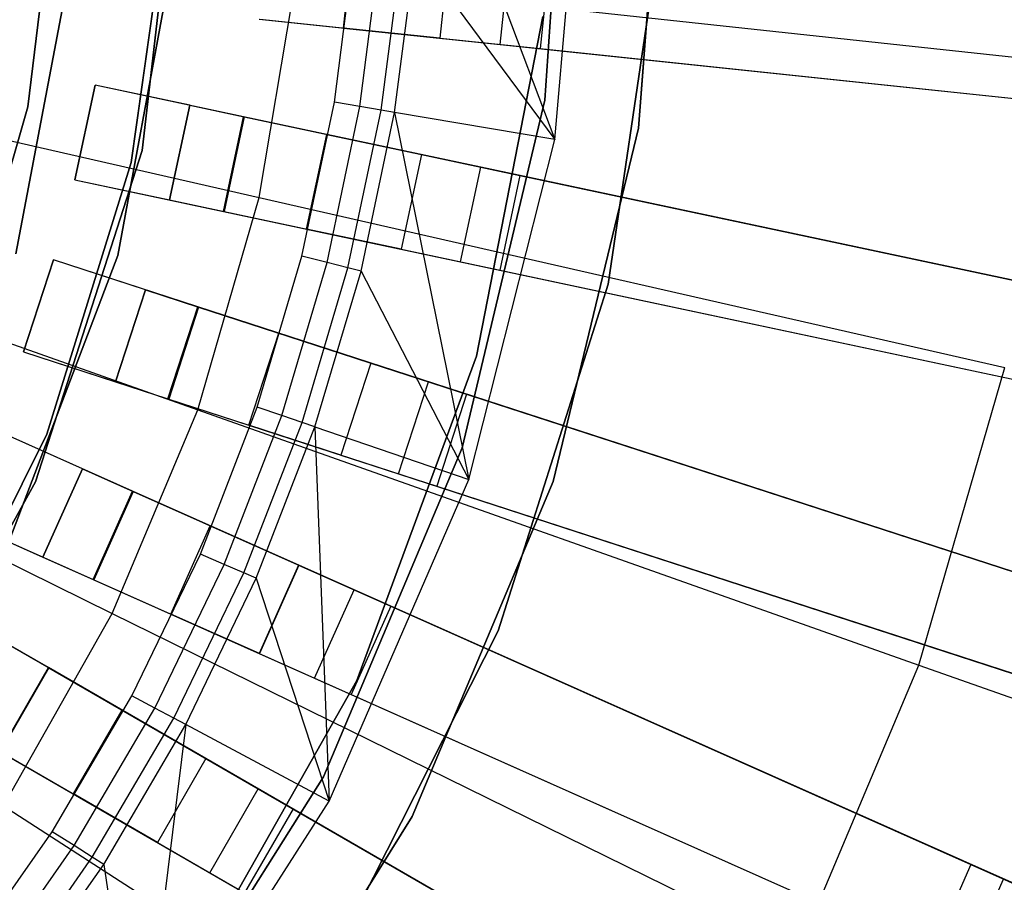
# Model space of a CAD drawing. Extents: x 1 to 71.1, y -35.1 to 35.1.
# Tile 53 of 85: x 38.5 to 40.1, y -1.7 to -0.4. Entities that reach past the tile are written whole.
import ezdxf

# ---------------------------------------------------------------- set-up
doc = ezdxf.new("R2010")
doc.units = 0
doc.header["$LTSCALE"] = 2.54
doc.layers.get('0').update_dxf_attribs({"color": 13, "linetype": 'CONTINUOUS'})

# ---------------------------------------------------------------- blocks, each defined once
blk = doc.blocks.new('LPUMPKIN_L_444_STL')
at = {"color": 0}
for p, q in [((39.3404, -0.5027, 19.6661), (39.378, 0.0493, 19.6661)), ((39.378, 0.0493, 20.2661), (39.3404, -0.5027, 20.2661)), ((39.378, 0.0493, 20.2661), (39.3404, -0.5027, 20.2661)), ((39.3404, -0.5027, 19.6661), (39.378, 0.0493, 19.6661)), ((39.5283, 0.016, 20.4661), (39.4855, -0.5457, 20.4661)), ((39.4855, -0.5457, 20.2661), (39.5283, 0.016, 20.2661)), ((39.5283, 0.016, 20.4661), (39.4855, -0.5457, 20.4661)), ((39.4855, -0.5457, 20.2661), (39.5283, 0.016, 20.2661)), ((39.1515, -0.0207, 50.6111), (39.3559, -0.5635, 49.8786)), ((39.1515, -0.0207, 50.6111), (39.3559, -0.5635, 49.8786)), ((39.3559, -0.5635, 49.8786), (39.4032, -0.0224, 49.8786)), ((39.3559, -0.5635, 49.8786), (39.4032, -0.0224, 49.8786)), ((38.7163, -0.5807, 20.2661), (38.778, -0.0451, 20.2661)), ((38.778, -0.0451, 11.7661), (38.7163, -0.5807, 11.7661)), ((38.7163, -0.5807, 20.2661), (38.778, -0.0451, 20.2661)), ((38.778, -0.0451, 11.7661), (38.7163, -0.5807, 11.7661)), ((38.5893, -0.1037, 14.0525), (38.5396, -0.5131, 14.0525)), ((38.5396, -0.5131, 13.0525), (38.5893, -0.1037, 13.0525)), ((38.5893, -0.1037, 14.0525), (38.5396, -0.5131, 14.0525)), ((38.5396, -0.5131, 13.0525), (38.5893, -0.1037, 13.0525)), ((38.6996, -0.5992, 49.9786), (38.7611, -0.1629, 49.9786)), ((38.7611, -0.1629, 50.1786), (38.6996, -0.5992, 50.1786)), ((38.6996, -0.5992, 49.9786), (38.7611, -0.1629, 49.9786)), ((38.7611, -0.1629, 50.1786), (38.6996, -0.5992, 50.1786)), ((38.6187, -0.2235, 20.2661), (38.5207, -0.7404, 20.2661)), ((38.5207, -0.7404, 11.7661), (38.6187, -0.2235, 11.7661)), ((38.5207, -0.7404, 11.7661), (38.6187, -0.2235, 11.7661)), ((38.6187, -0.2235, 20.2661), (38.5207, -0.7404, 20.2661)), ((39.0286, -0.3908, 20.4026), (39.0443, -0.2416, 20.4026)), ((39.0286, -0.3908, 20.4026), (39.0443, -0.2416, 20.4026)), ((39.0287, -0.3908, 20.0616), (39.0443, -0.2416, 20.0616)), ((39.0287, -0.3908, 20.0616), (39.0443, -0.2416, 20.0616)), ((39.5207, -0.2303, 19.6661), (39.4386, -0.7875, 19.6661)), ((39.4386, -0.7875, 20.2661), (39.5207, -0.2303, 20.2661)), ((39.5207, -0.2303, 19.6661), (39.4386, -0.7875, 19.6661)), ((39.4386, -0.7875, 20.2661), (39.5207, -0.2303, 20.2661)), ((38.6786, -0.743, 19.6661), (38.7687, -0.2579, 19.6661)), ((38.7687, -0.2579, 19.7661), (38.6786, -0.743, 19.7661)), ((38.7687, -0.2579, 19.7661), (38.6786, -0.743, 19.7661)), ((38.6786, -0.743, 19.6661), (38.7687, -0.2579, 19.6661)), ((39.1935, -0.2573, 20.0616), (39.1778, -0.4064, 20.0616)), ((39.1935, -0.2573, 20.0616), (39.1778, -0.4064, 20.0616)), ((39.1935, -0.2573, 20.3405), (39.1778, -0.4064, 20.3405)), ((39.1935, -0.2573, 20.3405), (39.1778, -0.4064, 20.3405)), ((39.0144, -0.5057, 50.6786), (39.0454, -0.2637, 50.6786)), ((39.0144, -0.5057, 50.6786), (39.0454, -0.2637, 50.6786)), ((39.054, -0.5124, 50.6702), (39.0855, -0.2672, 50.6702)), ((39.054, -0.5124, 50.6702), (39.0855, -0.2672, 50.6702)), ((39.087, -0.5179, 50.6463), (39.1187, -0.2701, 50.6463)), ((39.087, -0.5179, 50.6463), (39.1187, -0.2701, 50.6463)), ((39.1077, -0.5214, 50.6111), (39.1397, -0.272, 50.6111)), ((39.1077, -0.5214, 50.6111), (39.1397, -0.272, 50.6111)), ((39.1397, -0.272, 50.6111), (39.3559, -0.5635, 49.8786)), ((39.1397, -0.272, 50.6111), (39.3559, -0.5635, 49.8786)), ((39.2712, -0.4163, 20.6466), (39.2869, -0.2671, 20.6466)), ((39.2712, -0.4163, 20.6466), (39.2869, -0.2671, 20.6466)), ((39.3487, -0.2736, 20.4966), (39.333, -0.4227, 20.4966)), ((39.3487, -0.2736, 20.4966), (39.333, -0.4227, 20.4966)), ((38.8979, -0.6534, 208.8987), (38.9544, -0.3158, 208.8987)), ((38.8979, -0.6534, 208.8987), (38.9544, -0.3158, 208.8987)), ((38.9544, -0.3158, 208.8987), (40.1327, -0.443, 209.1785)), ((38.9544, -0.3158, 208.8987), (40.1327, -0.443, 209.1785)), ((38.8976, -0.377, 49.6954), (42.6915, -0.7757, 49.4531)), ((38.8976, -0.377, 49.6954), (42.6915, -0.7757, 49.4531)), ((38.8987, -0.3771, 49.8454), (42.6989, -0.7765, 49.6031)), ((38.8987, -0.3771, 49.8454), (42.6989, -0.7765, 49.6031)), ((39.3374, -0.373, 19.7661), (39.2347, -0.8989, 19.7661)), ((39.2347, -0.8989, 19.6661), (39.3374, -0.373, 19.6661)), ((39.2347, -0.8989, 19.6661), (39.3374, -0.373, 19.6661)), ((39.3374, -0.373, 19.7661), (39.2347, -0.8989, 19.7661)), ((37.7244, -0.3862, 208.7134), (38.8979, -0.6534, 208.8987)), ((37.7244, -0.3862, 208.7134), (38.8979, -0.6534, 208.8987)), ((39.0286, -0.3908, 20.4026), (39.0287, -0.3908, 20.0616)), ((39.0286, -0.3908, 20.4026), (39.2712, -0.4163, 20.6466)), ((39.0286, -0.3908, 20.4026), (39.2712, -0.4163, 20.6466)), ((39.0286, -0.3908, 20.4026), (39.0287, -0.3908, 20.0616)), ((39.1778, -0.4064, 20.0616), (39.0287, -0.3908, 20.0616)), ((39.1778, -0.4064, 20.0616), (39.0287, -0.3908, 20.0616)), ((39.1778, -0.4064, 20.3405), (39.1778, -0.4064, 20.0616)), ((39.1778, -0.4064, 20.3405), (39.333, -0.4227, 20.4966)), ((39.1778, -0.4064, 20.3405), (39.1778, -0.4064, 20.0616)), ((39.1778, -0.4064, 20.3405), (39.333, -0.4227, 20.4966)), ((39.2712, -0.4163, 20.6466), (40.3669, -0.5314, 20.6466)), ((39.2712, -0.4163, 20.6466), (40.3669, -0.5314, 20.6466)), ((39.333, -0.4227, 20.4966), (40.3117, -0.5256, 20.4966)), ((39.333, -0.4227, 20.4966), (40.3117, -0.5256, 20.4966)), ((38.6436, -0.4792, 50.2786), (38.6124, -0.6259, 50.2786)), ((38.6124, -0.6259, 49.6954), (38.6436, -0.4792, 49.6954)), ((38.6124, -0.6259, 49.6954), (38.6436, -0.4792, 49.6954)), ((38.6436, -0.4792, 50.2786), (38.6124, -0.6259, 50.2786)), ((38.7903, -0.5104, 50.2786), (38.6436, -0.4792, 50.2786)), ((38.8736, -0.5281, 49.6954), (38.6436, -0.4792, 49.6954)), ((38.6436, -0.4792, 49.6954), (38.6436, -0.4792, 50.2786)), ((38.7903, -0.5104, 50.2786), (38.6436, -0.4792, 50.2786)), ((38.8736, -0.5281, 49.6954), (38.6436, -0.4792, 49.6954)), ((38.6436, -0.4792, 49.6954), (38.6436, -0.4792, 50.2786)), ((39.2125, -1.041, 19.6661), (39.3404, -0.5027, 19.6661)), ((39.3404, -0.5027, 20.2661), (39.2125, -1.041, 20.2661)), ((39.3404, -0.5027, 20.2661), (39.2125, -1.041, 20.2661)), ((39.2125, -1.041, 19.6661), (39.3404, -0.5027, 19.6661)), ((39.3404, -0.5027, 20.2661), (39.3404, -0.5027, 19.6661)), ((39.3404, -0.5027, 20.2661), (39.3404, -0.5027, 19.6661)), ((38.5396, -0.5131, 14.0525), (38.4249, -0.9092, 14.0525)), ((38.4249, -0.9092, 13.0525), (38.5396, -0.5131, 13.0525)), ((38.5396, -0.5131, 14.0525), (38.4249, -0.9092, 14.0525)), ((38.4249, -0.9092, 13.0525), (38.5396, -0.5131, 13.0525)), ((38.5396, -0.5131, 14.0525), (38.5396, -0.5131, 13.0525)), ((38.5396, -0.5131, 14.0525), (38.5396, -0.5131, 13.0525)), ((38.7591, -0.6571, 50.2786), (38.7903, -0.5104, 50.2786)), ((38.7903, -0.5104, 49.8454), (38.7591, -0.6571, 49.8454)), ((38.7903, -0.5104, 49.8454), (38.7591, -0.6571, 49.8454)), ((38.7591, -0.6571, 50.2786), (38.7903, -0.5104, 50.2786)), ((38.7903, -0.5104, 50.2786), (38.7903, -0.5104, 49.8454)), ((38.7903, -0.5104, 49.8454), (38.8747, -0.5283, 49.8454)), ((38.7903, -0.5104, 49.8454), (38.8747, -0.5283, 49.8454)), ((38.7903, -0.5104, 50.2786), (38.7903, -0.5104, 49.8454)), ((38.9641, -0.7443, 50.6786), (39.0144, -0.5057, 50.6786)), ((38.9641, -0.7443, 50.6786), (39.0144, -0.5057, 50.6786)), ((39.003, -0.7542, 50.6702), (39.054, -0.5124, 50.6702)), ((39.003, -0.7542, 50.6702), (39.054, -0.5124, 50.6702)), ((39.054, -0.5124, 50.6702), (39.0144, -0.5057, 50.6786)), ((39.054, -0.5124, 50.6702), (39.0144, -0.5057, 50.6786)), ((39.0354, -0.7624, 50.6463), (39.087, -0.5179, 50.6463)), ((39.0354, -0.7624, 50.6463), (39.087, -0.5179, 50.6463)), ((39.087, -0.5179, 50.6463), (39.054, -0.5124, 50.6702)), ((39.087, -0.5179, 50.6463), (39.054, -0.5124, 50.6702)), ((39.1077, -0.5214, 50.6111), (39.087, -0.5179, 50.6463)), ((39.1077, -0.5214, 50.6111), (39.087, -0.5179, 50.6463)), ((38.8424, -0.6748, 49.6954), (38.8736, -0.5281, 49.6954)), ((38.8424, -0.6748, 49.6954), (38.8736, -0.5281, 49.6954)), ((38.8747, -0.5283, 49.8454), (38.8435, -0.6751, 49.8454)), ((38.8747, -0.5283, 49.8454), (38.8435, -0.6751, 49.8454)), ((42.6059, -1.3214, 49.453), (38.8736, -0.5281, 49.6954)), ((42.6059, -1.3214, 49.453), (38.8736, -0.5281, 49.6954)), ((38.8747, -0.5283, 49.8454), (42.6132, -1.323, 49.603)), ((38.8747, -0.5283, 49.8454), (42.6132, -1.323, 49.603)), ((39.0557, -0.7675, 50.6111), (39.1077, -0.5214, 50.6111)), ((39.0557, -0.7675, 50.6111), (39.1077, -0.5214, 50.6111)), ((39.3559, -0.5635, 49.8786), (39.1077, -0.5214, 50.6111)), ((39.1077, -0.5214, 50.6111), (39.2225, -1.09, 49.8786)), ((39.1077, -0.5214, 50.6111), (39.2225, -1.09, 49.8786)), ((39.3559, -0.5635, 49.8786), (39.1077, -0.5214, 50.6111)), ((39.4855, -0.5457, 20.4661), (39.3532, -1.0932, 20.4661)), ((39.3532, -1.0932, 20.2661), (39.4855, -0.5457, 20.2661)), ((39.4855, -0.5457, 20.4661), (39.3532, -1.0932, 20.4661)), ((39.3532, -1.0932, 20.2661), (39.4855, -0.5457, 20.2661)), ((39.4855, -0.5457, 20.4661), (39.4855, -0.5457, 20.2661)), ((39.4855, -0.5457, 20.4661), (39.4855, -0.5457, 20.2661)), ((38.9713, -0.7022, 20.4026), (39.0025, -0.5555, 20.4026)), ((38.9713, -0.7022, 20.4026), (39.0025, -0.5555, 20.4026)), ((38.9714, -0.7022, 20.0616), (39.0026, -0.5555, 20.0616)), ((38.9714, -0.7022, 20.0616), (39.0026, -0.5555, 20.0616)), ((39.0026, -0.5555, 20.0616), (39.0025, -0.5555, 20.4026)), ((39.2411, -0.6062, 20.6466), (39.0025, -0.5555, 20.4026)), ((39.0026, -0.5555, 20.0616), (39.0025, -0.5555, 20.4026)), ((39.2411, -0.6062, 20.6466), (39.0025, -0.5555, 20.4026)), ((39.0026, -0.5555, 20.0616), (39.1493, -0.5867, 20.0616)), ((39.0026, -0.5555, 20.0616), (39.1493, -0.5867, 20.0616)), ((39.2225, -1.09, 49.8786), (39.3559, -0.5635, 49.8786)), ((39.2225, -1.09, 49.8786), (39.3559, -0.5635, 49.8786)), ((37.6681, -0.5805, 208.7134), (38.8027, -0.9821, 208.8987)), ((37.6681, -0.5805, 208.7134), (38.8027, -0.9821, 208.8987)), ((38.5514, -1.0939, 20.2661), (38.7163, -0.5807, 20.2661)), ((38.7163, -0.5807, 11.7661), (38.5514, -1.0939, 11.7661)), ((38.5514, -1.0939, 20.2661), (38.7163, -0.5807, 20.2661)), ((38.7163, -0.5807, 11.7661), (38.5514, -1.0939, 11.7661)), ((38.7163, -0.5807, 20.2661), (38.7163, -0.5807, 11.7661)), ((38.7163, -0.5807, 20.2661), (38.7163, -0.5807, 11.7661)), ((39.1492, -0.5867, 20.3405), (39.118, -0.7334, 20.3405)), ((39.1492, -0.5867, 20.3405), (39.118, -0.7334, 20.3405)), ((39.1493, -0.5867, 20.0616), (39.1181, -0.7334, 20.0616)), ((39.1493, -0.5867, 20.0616), (39.1181, -0.7334, 20.0616)), ((39.1492, -0.5867, 20.3405), (39.1493, -0.5867, 20.0616)), ((39.1492, -0.5867, 20.3405), (39.3019, -0.6191, 20.4966)), ((39.1492, -0.5867, 20.3405), (39.3019, -0.6191, 20.4966)), ((39.1492, -0.5867, 20.3405), (39.1493, -0.5867, 20.0616)), ((38.5688, -1.0199, 49.9786), (38.6996, -0.5992, 49.9786)), ((38.6996, -0.5992, 50.1786), (38.5688, -1.0199, 50.1786)), ((38.5688, -1.0199, 49.9786), (38.6996, -0.5992, 49.9786)), ((38.6996, -0.5992, 50.1786), (38.5688, -1.0199, 50.1786)), ((38.6996, -0.5992, 49.9786), (38.6996, -0.5992, 50.1786)), ((38.6996, -0.5992, 49.9786), (38.6996, -0.5992, 50.1786)), ((39.2099, -0.7529, 20.6466), (39.2411, -0.6062, 20.6466)), ((39.2099, -0.7529, 20.6466), (39.2411, -0.6062, 20.6466)), ((40.3188, -0.8353, 20.6466), (39.2411, -0.6062, 20.6466)), ((40.3188, -0.8353, 20.6466), (39.2411, -0.6062, 20.6466)), ((39.3019, -0.6191, 20.4966), (39.2707, -0.7659, 20.4966)), ((39.3019, -0.6191, 20.4966), (39.2707, -0.7659, 20.4966)), ((39.3019, -0.6191, 20.4966), (40.2645, -0.8238, 20.4966)), ((39.3019, -0.6191, 20.4966), (40.2645, -0.8238, 20.4966)), ((38.6124, -0.6259, 50.2786), (38.7591, -0.6571, 50.2786)), ((38.6124, -0.6259, 50.2786), (38.7591, -0.6571, 50.2786)), ((38.6124, -0.6259, 50.2786), (38.6124, -0.6259, 49.6954)), ((38.6124, -0.6259, 49.6954), (38.8424, -0.6748, 49.6954)), ((38.6124, -0.6259, 49.6954), (38.8424, -0.6748, 49.6954)), ((38.6124, -0.6259, 50.2786), (38.6124, -0.6259, 49.6954)), ((38.8027, -0.9821, 208.8987), (38.8979, -0.6534, 208.8987)), ((38.8027, -0.9821, 208.8987), (38.8979, -0.6534, 208.8987)), ((38.8979, -0.6534, 208.8987), (40.0535, -0.9165, 209.1785)), ((38.8979, -0.6534, 208.8987), (40.0535, -0.9165, 209.1785)), ((38.7591, -0.6571, 49.8454), (38.8435, -0.6751, 49.8454)), ((38.7591, -0.6571, 50.2786), (38.7591, -0.6571, 49.8454)), ((38.7591, -0.6571, 49.8454), (38.8435, -0.6751, 49.8454)), ((38.7591, -0.6571, 50.2786), (38.7591, -0.6571, 49.8454)), ((38.8424, -0.6748, 49.6954), (42.5747, -1.4682, 49.453)), ((38.8424, -0.6748, 49.6954), (42.5747, -1.4682, 49.453)), ((38.8435, -0.6751, 49.8454), (42.582, -1.4697, 49.603)), ((38.8435, -0.6751, 49.8454), (42.582, -1.4697, 49.603)), ((38.9713, -0.7022, 20.4026), (38.9714, -0.7022, 20.0616)), ((38.9713, -0.7022, 20.4026), (39.2099, -0.7529, 20.6466)), ((38.9713, -0.7022, 20.4026), (39.2099, -0.7529, 20.6466)), ((38.9713, -0.7022, 20.4026), (38.9714, -0.7022, 20.0616)), ((39.1181, -0.7334, 20.0616), (38.9714, -0.7022, 20.0616)), ((39.1181, -0.7334, 20.0616), (38.9714, -0.7022, 20.0616)), ((38.5034, -1.2043, 19.6661), (38.6786, -0.743, 19.6661)), ((38.6786, -0.743, 19.7661), (38.5034, -1.2043, 19.7661)), ((38.6786, -0.743, 19.7661), (38.5034, -1.2043, 19.7661)), ((38.5034, -1.2043, 19.6661), (38.6786, -0.743, 19.6661)), ((38.6786, -0.743, 19.6661), (38.6786, -0.743, 19.7661)), ((38.6786, -0.743, 19.6661), (38.6786, -0.743, 19.7661)), ((38.8947, -0.9781, 50.6786), (38.9641, -0.7443, 50.6786)), ((38.8947, -0.9781, 50.6786), (38.9641, -0.7443, 50.6786)), ((39.003, -0.7542, 50.6702), (38.9641, -0.7443, 50.6786)), ((39.003, -0.7542, 50.6702), (38.9641, -0.7443, 50.6786)), ((39.118, -0.7334, 20.3405), (39.1181, -0.7334, 20.0616)), ((39.118, -0.7334, 20.3405), (39.2707, -0.7659, 20.4966)), ((39.118, -0.7334, 20.3405), (39.1181, -0.7334, 20.0616)), ((39.118, -0.7334, 20.3405), (39.2707, -0.7659, 20.4966)), ((38.5791, -0.75, 50.2786), (38.5328, -0.8926, 50.2786)), ((38.5328, -0.8926, 49.6954), (38.5791, -0.75, 49.6954)), ((38.5328, -0.8926, 49.6954), (38.5791, -0.75, 49.6954)), ((38.5791, -0.75, 50.2786), (38.5328, -0.8926, 50.2786)), ((38.7218, -0.7963, 50.2786), (38.5791, -0.75, 50.2786)), ((38.8028, -0.8226, 49.6954), (38.5791, -0.75, 49.6954)), ((38.5791, -0.75, 49.6954), (38.5791, -0.75, 50.2786)), ((38.7218, -0.7963, 50.2786), (38.5791, -0.75, 50.2786)), ((38.8028, -0.8226, 49.6954), (38.5791, -0.75, 49.6954)), ((38.5791, -0.75, 49.6954), (38.5791, -0.75, 50.2786)), ((38.9327, -0.9911, 50.6702), (39.003, -0.7542, 50.6702)), ((38.9327, -0.9911, 50.6702), (39.003, -0.7542, 50.6702)), ((38.9643, -1.0019, 50.6463), (39.0354, -0.7624, 50.6463)), ((38.9643, -1.0019, 50.6463), (39.0354, -0.7624, 50.6463)), ((39.0354, -0.7624, 50.6463), (39.003, -0.7542, 50.6702)), ((39.0354, -0.7624, 50.6463), (39.003, -0.7542, 50.6702)), ((39.0557, -0.7675, 50.6111), (39.0354, -0.7624, 50.6463)), ((39.0557, -0.7675, 50.6111), (39.0354, -0.7624, 50.6463)), ((39.2099, -0.7529, 20.6466), (40.2876, -0.982, 20.6466)), ((39.2099, -0.7529, 20.6466), (40.2876, -0.982, 20.6466)), ((37.5896, -0.7669, 208.7134), (38.6699, -1.2975, 208.8987)), ((37.5896, -0.7669, 208.7134), (38.6699, -1.2975, 208.8987)), ((38.9842, -1.0087, 50.6111), (39.0557, -0.7675, 50.6111)), ((38.9842, -1.0087, 50.6111), (39.0557, -0.7675, 50.6111)), ((39.0557, -0.7675, 50.6111), (39.2225, -1.09, 49.8786)), ((39.0557, -0.7675, 50.6111), (39.2225, -1.09, 49.8786)), ((39.2707, -0.7659, 20.4966), (40.2333, -0.9705, 20.4966)), ((39.2707, -0.7659, 20.4966), (40.2333, -0.9705, 20.4966)), ((39.4386, -0.7875, 19.6661), (39.2681, -1.3244, 19.6661)), ((39.2681, -1.3244, 20.2661), (39.4386, -0.7875, 20.2661)), ((39.4386, -0.7875, 19.6661), (39.2681, -1.3244, 19.6661)), ((39.2681, -1.3244, 20.2661), (39.4386, -0.7875, 20.2661)), ((39.4386, -0.7875, 19.6661), (39.4386, -0.7875, 20.2661)), ((39.4386, -0.7875, 19.6661), (39.4386, -0.7875, 20.2661)), ((38.6754, -0.939, 50.2786), (38.7218, -0.7963, 50.2786)), ((38.7218, -0.7963, 49.8454), (38.6754, -0.939, 49.8454)), ((38.7218, -0.7963, 49.8454), (38.6754, -0.939, 49.8454)), ((38.6754, -0.939, 50.2786), (38.7218, -0.7963, 50.2786)), ((38.7218, -0.7963, 50.2786), (38.7218, -0.7963, 49.8454)), ((38.7218, -0.7963, 49.8454), (38.8039, -0.823, 49.8454)), ((38.7218, -0.7963, 49.8454), (38.8039, -0.823, 49.8454)), ((38.7218, -0.7963, 50.2786), (38.7218, -0.7963, 49.8454)), ((38.7565, -0.9653, 49.6954), (38.8028, -0.8226, 49.6954)), ((38.7565, -0.9653, 49.6954), (38.8028, -0.8226, 49.6954)), ((38.8039, -0.823, 49.8454), (38.7576, -0.9656, 49.8454)), ((38.8039, -0.823, 49.8454), (38.7576, -0.9656, 49.8454)), ((42.4325, -2.002, 49.4529), (38.8028, -0.8226, 49.6954)), ((42.4325, -2.002, 49.4529), (38.8028, -0.8226, 49.6954)), ((38.8039, -0.823, 49.8454), (42.4396, -2.0043, 49.603)), ((38.8039, -0.823, 49.8454), (42.4396, -2.0043, 49.603)), ((38.8818, -1.006, 20.4026), (38.9281, -0.8633, 20.4026)), ((38.8818, -1.006, 20.4026), (38.9281, -0.8633, 20.4026)), ((38.8819, -1.006, 20.0616), (38.9282, -0.8634, 20.0616)), ((38.8819, -1.006, 20.0616), (38.9282, -0.8634, 20.0616)), ((38.9282, -0.8634, 20.0616), (38.9281, -0.8633, 20.4026)), ((39.1601, -0.9387, 20.6466), (38.9281, -0.8633, 20.4026)), ((38.9282, -0.8634, 20.0616), (38.9281, -0.8633, 20.4026)), ((39.1601, -0.9387, 20.6466), (38.9281, -0.8633, 20.4026)), ((38.9282, -0.8634, 20.0616), (39.0709, -0.9097, 20.0616)), ((38.9282, -0.8634, 20.0616), (39.0709, -0.9097, 20.0616)), ((38.5328, -0.8926, 50.2786), (38.6754, -0.939, 50.2786)), ((38.5328, -0.8926, 50.2786), (38.6754, -0.939, 50.2786)), ((38.5328, -0.8926, 50.2786), (38.5328, -0.8926, 49.6954)), ((38.5328, -0.8926, 49.6954), (38.7565, -0.9653, 49.6954)), ((38.5328, -0.8926, 49.6954), (38.7565, -0.9653, 49.6954)), ((38.5328, -0.8926, 50.2786), (38.5328, -0.8926, 49.6954)), ((39.049, -1.4016, 19.6661), (39.2347, -0.8989, 19.6661)), ((39.2347, -0.8989, 19.7661), (39.049, -1.4016, 19.7661)), ((39.049, -1.4016, 19.6661), (39.2347, -0.8989, 19.6661)), ((39.2347, -0.8989, 19.7661), (39.049, -1.4016, 19.7661)), ((39.2347, -0.8989, 19.6661), (39.2347, -0.8989, 19.7661)), ((39.2347, -0.8989, 19.6661), (39.2347, -0.8989, 19.7661)), ((39.0709, -0.9097, 20.0616), (39.0245, -1.0524, 20.0616)), ((39.0709, -0.9097, 20.0616), (39.0245, -1.0524, 20.0616)), ((39.0708, -0.9097, 20.3405), (39.0245, -1.0524, 20.3405)), ((39.0708, -0.9097, 20.3405), (39.0245, -1.0524, 20.3405)), ((39.0708, -0.9097, 20.3405), (39.0709, -0.9097, 20.0616)), ((39.0708, -0.9097, 20.3405), (39.2192, -0.9579, 20.4966)), ((39.0708, -0.9097, 20.3405), (39.2192, -0.9579, 20.4966)), ((39.0708, -0.9097, 20.3405), (39.0709, -0.9097, 20.0616)), ((39.9199, -1.3776, 209.1785), (40.0535, -0.9165, 209.1785)), ((39.9199, -1.3776, 209.1785), (40.0535, -0.9165, 209.1785)), ((38.6754, -0.939, 49.8454), (38.7576, -0.9656, 49.8454)), ((38.6754, -0.939, 50.2786), (38.6754, -0.939, 49.8454)), ((38.6754, -0.939, 49.8454), (38.7576, -0.9656, 49.8454)), ((38.6754, -0.939, 50.2786), (38.6754, -0.939, 49.8454)), ((39.1138, -1.0814, 20.6466), (39.1601, -0.9387, 20.6466)), ((39.1138, -1.0814, 20.6466), (39.1601, -0.9387, 20.6466)), ((40.208, -1.2792, 20.6466), (39.1601, -0.9387, 20.6466)), ((40.208, -1.2792, 20.6466), (39.1601, -0.9387, 20.6466)), ((39.2192, -0.9579, 20.4966), (39.1729, -1.1006, 20.4966)), ((39.2192, -0.9579, 20.4966), (39.1729, -1.1006, 20.4966)), ((39.2192, -0.9579, 20.4966), (40.1552, -1.262, 20.4966)), ((39.2192, -0.9579, 20.4966), (40.1552, -1.262, 20.4966)), ((38.7565, -0.9653, 49.6954), (42.3862, -2.1447, 49.4529)), ((38.7565, -0.9653, 49.6954), (42.3862, -2.1447, 49.4529)), ((38.7576, -0.9656, 49.8454), (42.3932, -2.1469, 49.603)), ((38.7576, -0.9656, 49.8454), (42.3932, -2.1469, 49.603)), ((38.6699, -1.2975, 208.8987), (38.8027, -0.9821, 208.8987)), ((38.6699, -1.2975, 208.8987), (38.8027, -0.9821, 208.8987)), ((38.8027, -0.9821, 208.8987), (39.9199, -1.3776, 209.1785)), ((38.8027, -0.9821, 208.8987), (39.9199, -1.3776, 209.1785)), ((38.8067, -1.2056, 50.6786), (38.8947, -0.9781, 50.6786)), ((38.8067, -1.2056, 50.6786), (38.8947, -0.9781, 50.6786)), ((38.8435, -1.2216, 50.6702), (38.9327, -0.9911, 50.6702)), ((38.8435, -1.2216, 50.6702), (38.9327, -0.9911, 50.6702)), ((38.9327, -0.9911, 50.6702), (38.8947, -0.9781, 50.6786)), ((38.9327, -0.9911, 50.6702), (38.8947, -0.9781, 50.6786)), ((38.9643, -1.0019, 50.6463), (38.9327, -0.9911, 50.6702)), ((38.9643, -1.0019, 50.6463), (38.9327, -0.9911, 50.6702)), ((38.8741, -1.2349, 50.6463), (38.9643, -1.0019, 50.6463)), ((38.8741, -1.2349, 50.6463), (38.9643, -1.0019, 50.6463)), ((38.8818, -1.006, 20.4026), (38.8819, -1.006, 20.0616)), ((38.8818, -1.006, 20.4026), (39.1138, -1.0814, 20.6466)), ((38.8818, -1.006, 20.4026), (39.1138, -1.0814, 20.6466)), ((38.8818, -1.006, 20.4026), (38.8819, -1.006, 20.0616)), ((39.0245, -1.0524, 20.0616), (38.8819, -1.006, 20.0616)), ((39.0245, -1.0524, 20.0616), (38.8819, -1.006, 20.0616)), ((38.9842, -1.0087, 50.6111), (38.9643, -1.0019, 50.6463)), ((38.9842, -1.0087, 50.6111), (38.9643, -1.0019, 50.6463)), ((38.3723, -1.4142, 49.9786), (38.5688, -1.0199, 49.9786)), ((38.5688, -1.0199, 50.1786), (38.3723, -1.4142, 50.1786)), ((38.3723, -1.4142, 49.9786), (38.5688, -1.0199, 49.9786)), ((38.5688, -1.0199, 50.1786), (38.3723, -1.4142, 50.1786)), ((38.6238, -1.0735, 50.2786), (38.4868, -1.0125, 50.2786)), ((38.7017, -1.1081, 49.6954), (38.4868, -1.0125, 49.6954)), ((38.6238, -1.0735, 50.2786), (38.4868, -1.0125, 50.2786)), ((38.7017, -1.1081, 49.6954), (38.4868, -1.0125, 49.6954)), ((38.5688, -1.0199, 49.9786), (38.5688, -1.0199, 50.1786)), ((38.5688, -1.0199, 49.9786), (38.5688, -1.0199, 50.1786)), ((38.8934, -1.2432, 50.6111), (38.9842, -1.0087, 50.6111)), ((38.8934, -1.2432, 50.6111), (38.9842, -1.0087, 50.6111)), ((38.9842, -1.0087, 50.6111), (39.2225, -1.09, 49.8786)), ((38.9842, -1.0087, 50.6111), (39.2225, -1.09, 49.8786)), ((38.9842, -1.0087, 50.6111), (39.0063, -1.5882, 49.8786)), ((38.9842, -1.0087, 50.6111), (39.0063, -1.5882, 49.8786)), ((38.9977, -1.5509, 19.6661), (39.2125, -1.041, 19.6661)), ((39.2125, -1.041, 20.2661), (38.9977, -1.5509, 20.2661)), ((39.2125, -1.041, 20.2661), (38.9977, -1.5509, 20.2661)), ((38.9977, -1.5509, 19.6661), (39.2125, -1.041, 19.6661)), ((39.0245, -1.0524, 20.3405), (39.0245, -1.0524, 20.0616)), ((39.0245, -1.0524, 20.3405), (39.1729, -1.1006, 20.4966)), ((39.0245, -1.0524, 20.3405), (39.0245, -1.0524, 20.0616)), ((39.0245, -1.0524, 20.3405), (39.1729, -1.1006, 20.4966)), ((39.2125, -1.041, 20.2661), (39.2125, -1.041, 19.6661)), ((39.2125, -1.041, 20.2661), (39.2125, -1.041, 19.6661)), ((38.5628, -1.2105, 50.2786), (38.6238, -1.0735, 50.2786)), ((38.6238, -1.0735, 49.8454), (38.5628, -1.2105, 49.8454)), ((38.6238, -1.0735, 49.8454), (38.5628, -1.2105, 49.8454)), ((38.5628, -1.2105, 50.2786), (38.6238, -1.0735, 50.2786)), ((38.6238, -1.0735, 50.2786), (38.6238, -1.0735, 49.8454)), ((38.6238, -1.0735, 49.8454), (38.7027, -1.1086, 49.8454)), ((38.6238, -1.0735, 49.8454), (38.7027, -1.1086, 49.8454)), ((38.6238, -1.0735, 50.2786), (38.6238, -1.0735, 49.8454)), ((39.1138, -1.0814, 20.6466), (40.1616, -1.4219, 20.6466)), ((39.1138, -1.0814, 20.6466), (40.1616, -1.4219, 20.6466)), ((38.2895, -1.5651, 20.2661), (38.5514, -1.0939, 20.2661)), ((38.5514, -1.0939, 11.7661), (38.2895, -1.5651, 11.7661)), ((38.2895, -1.5651, 20.2661), (38.5514, -1.0939, 20.2661)), ((38.5514, -1.0939, 11.7661), (38.2895, -1.5651, 11.7661)), ((38.5514, -1.0939, 20.2661), (38.5514, -1.0939, 11.7661)), ((38.5514, -1.0939, 20.2661), (38.5514, -1.0939, 11.7661)), ((39.0063, -1.5882, 49.8786), (39.2225, -1.09, 49.8786)), ((39.0063, -1.5882, 49.8786), (39.2225, -1.09, 49.8786)), ((39.3532, -1.0932, 20.4661), (39.1348, -1.6124, 20.4661)), ((39.1348, -1.6124, 20.2661), (39.3532, -1.0932, 20.2661)), ((39.3532, -1.0932, 20.4661), (39.1348, -1.6124, 20.4661)), ((39.1348, -1.6124, 20.2661), (39.3532, -1.0932, 20.2661)), ((39.3532, -1.0932, 20.4661), (39.3532, -1.0932, 20.2661)), ((39.3532, -1.0932, 20.4661), (39.3532, -1.0932, 20.2661)), ((38.6406, -1.2452, 49.6954), (38.7017, -1.1081, 49.6954)), ((38.6406, -1.2452, 49.6954), (38.7017, -1.1081, 49.6954)), ((38.7027, -1.1086, 49.8454), (38.6417, -1.2456, 49.8454)), ((38.7027, -1.1086, 49.8454), (38.6417, -1.2456, 49.8454)), ((42.1888, -2.6607, 49.4529), (38.7017, -1.1081, 49.6954)), ((42.1888, -2.6607, 49.4529), (38.7017, -1.1081, 49.6954)), ((38.7027, -1.1086, 49.8454), (42.1956, -2.6637, 49.6029)), ((38.7027, -1.1086, 49.8454), (42.1956, -2.6637, 49.6029)), ((39.1729, -1.1006, 20.4966), (40.1088, -1.4047, 20.4966)), ((39.1729, -1.1006, 20.4966), (40.1088, -1.4047, 20.4966)), ((38.4258, -1.1495, 50.2786), (38.5628, -1.2105, 50.2786)), ((38.4258, -1.1495, 50.2786), (38.5628, -1.2105, 50.2786)), ((38.4258, -1.1495, 49.6954), (38.6406, -1.2452, 49.6954)), ((38.4258, -1.1495, 49.6954), (38.6406, -1.2452, 49.6954)), ((38.761, -1.2988, 20.4026), (38.822, -1.1617, 20.4026)), ((38.761, -1.2988, 20.4026), (38.822, -1.1617, 20.4026)), ((38.7611, -1.2988, 20.0616), (38.8221, -1.1618, 20.0616)), ((38.7611, -1.2988, 20.0616), (38.8221, -1.1618, 20.0616)), ((38.8221, -1.1618, 20.0616), (38.822, -1.1617, 20.4026)), ((39.0448, -1.2609, 20.6466), (38.822, -1.1617, 20.4026)), ((38.8221, -1.1618, 20.0616), (38.822, -1.1617, 20.4026)), ((39.0448, -1.2609, 20.6466), (38.822, -1.1617, 20.4026)), ((38.8221, -1.1618, 20.0616), (38.9591, -1.2228, 20.0616)), ((38.8221, -1.1618, 20.0616), (38.9591, -1.2228, 20.0616)), ((38.5628, -1.2105, 49.8454), (38.6417, -1.2456, 49.8454)), ((38.5628, -1.2105, 50.2786), (38.5628, -1.2105, 49.8454)), ((38.5628, -1.2105, 49.8454), (38.6417, -1.2456, 49.8454)), ((38.5628, -1.2105, 50.2786), (38.5628, -1.2105, 49.8454)), ((38.7006, -1.4252, 50.6786), (38.8067, -1.2056, 50.6786)), ((38.7006, -1.4252, 50.6786), (38.8067, -1.2056, 50.6786)), ((38.8435, -1.2216, 50.6702), (38.8067, -1.2056, 50.6786)), ((38.8435, -1.2216, 50.6702), (38.8067, -1.2056, 50.6786)), ((38.7361, -1.4441, 50.6702), (38.8435, -1.2216, 50.6702)), ((38.7361, -1.4441, 50.6702), (38.8435, -1.2216, 50.6702)), ((38.7655, -1.4599, 50.6463), (38.8741, -1.2349, 50.6463)), ((38.7655, -1.4599, 50.6463), (38.8741, -1.2349, 50.6463)), ((38.8741, -1.2349, 50.6463), (38.8435, -1.2216, 50.6702)), ((38.8741, -1.2349, 50.6463), (38.8435, -1.2216, 50.6702)), ((38.8934, -1.2432, 50.6111), (38.8741, -1.2349, 50.6463)), ((38.8934, -1.2432, 50.6111), (38.8741, -1.2349, 50.6463)), ((38.959, -1.2227, 20.3405), (38.898, -1.3598, 20.3405)), ((38.959, -1.2227, 20.3405), (38.898, -1.3598, 20.3405)), ((38.9591, -1.2228, 20.0616), (38.8981, -1.3598, 20.0616)), ((38.9591, -1.2228, 20.0616), (38.8981, -1.3598, 20.0616)), ((38.959, -1.2227, 20.3405), (38.9591, -1.2228, 20.0616)), ((38.959, -1.2227, 20.3405), (39.1016, -1.2862, 20.4966)), ((38.959, -1.2227, 20.3405), (39.1016, -1.2862, 20.4966)), ((38.959, -1.2227, 20.3405), (38.9591, -1.2228, 20.0616)), ((38.6406, -1.2452, 49.6954), (42.1278, -2.7978, 49.4529)), ((38.6406, -1.2452, 49.6954), (42.1278, -2.7978, 49.4529)), ((38.6417, -1.2456, 49.8454), (42.1346, -2.8008, 49.6029)), ((38.6417, -1.2456, 49.8454), (42.1346, -2.8008, 49.6029)), ((38.7841, -1.4697, 50.6111), (38.8934, -1.2432, 50.6111)), ((38.7841, -1.4697, 50.6111), (38.8934, -1.2432, 50.6111)), ((38.8934, -1.2432, 50.6111), (39.0063, -1.5882, 49.8786)), ((38.8934, -1.2432, 50.6111), (39.0063, -1.5882, 49.8786)), ((38.5712, -1.3815, 49.6954), (38.3675, -1.2639, 49.6954)), ((38.5712, -1.3815, 49.6954), (38.3675, -1.2639, 49.6954)), ((38.9838, -1.398, 20.6466), (39.0448, -1.2609, 20.6466)), ((38.9838, -1.398, 20.6466), (39.0448, -1.2609, 20.6466)), ((40.0514, -1.7091, 20.6466), (39.0448, -1.2609, 20.6466)), ((40.0514, -1.7091, 20.6466), (39.0448, -1.2609, 20.6466)), ((39.1016, -1.2862, 20.4966), (39.0406, -1.4233, 20.4966)), ((39.1016, -1.2862, 20.4966), (39.0406, -1.4233, 20.4966)), ((39.1016, -1.2862, 20.4966), (40.0007, -1.6865, 20.4966)), ((39.1016, -1.2862, 20.4966), (40.0007, -1.6865, 20.4966)), ((38.5014, -1.5954, 208.8987), (38.6699, -1.2975, 208.8987)), ((38.5014, -1.5954, 208.8987), (38.6699, -1.2975, 208.8987)), ((38.6699, -1.2975, 208.8987), (39.7337, -1.82, 209.1785)), ((38.6699, -1.2975, 208.8987), (39.7337, -1.82, 209.1785)), ((38.761, -1.2988, 20.4026), (38.7611, -1.2988, 20.0616)), ((38.761, -1.2988, 20.4026), (38.9838, -1.398, 20.6466)), ((38.761, -1.2988, 20.4026), (38.9838, -1.398, 20.6466)), ((38.761, -1.2988, 20.4026), (38.7611, -1.2988, 20.0616)), ((38.8981, -1.3598, 20.0616), (38.7611, -1.2988, 20.0616)), ((38.8981, -1.3598, 20.0616), (38.7611, -1.2988, 20.0616)), ((39.2681, -1.3244, 19.6661), (39.0137, -1.8269, 19.6661)), ((39.0137, -1.8269, 20.2661), (39.2681, -1.3244, 20.2661)), ((39.2681, -1.3244, 19.6661), (39.0137, -1.8269, 19.6661)), ((39.0137, -1.8269, 20.2661), (39.2681, -1.3244, 20.2661)), ((39.2681, -1.3244, 19.6661), (39.2681, -1.3244, 20.2661)), ((39.2681, -1.3244, 19.6661), (39.2681, -1.3244, 20.2661)), ((38.4974, -1.3389, 49.8454), (38.5721, -1.3821, 49.8454)), ((38.4974, -1.3389, 49.8454), (38.5721, -1.3821, 49.8454)), ((38.898, -1.3598, 20.3405), (38.8981, -1.3598, 20.0616)), ((38.898, -1.3598, 20.3405), (39.0406, -1.4233, 20.4966)), ((38.898, -1.3598, 20.3405), (38.8981, -1.3598, 20.0616)), ((38.898, -1.3598, 20.3405), (39.0406, -1.4233, 20.4966)), ((38.4962, -1.5114, 49.6954), (38.5712, -1.3815, 49.6954)), ((38.4962, -1.5114, 49.6954), (38.5712, -1.3815, 49.6954)), ((38.5721, -1.3821, 49.8454), (38.4971, -1.512, 49.8454)), ((38.5721, -1.3821, 49.8454), (38.4971, -1.512, 49.8454)), ((41.8774, -3.2904, 49.4528), (38.5712, -1.3815, 49.6954)), ((41.8774, -3.2904, 49.4528), (38.5712, -1.3815, 49.6954)), ((38.5721, -1.3821, 49.8454), (41.8838, -3.2941, 49.6028)), ((38.5721, -1.3821, 49.8454), (41.8838, -3.2941, 49.6028)), ((39.7337, -1.82, 209.1785), (39.9199, -1.3776, 209.1785)), ((39.7337, -1.82, 209.1785), (39.9199, -1.3776, 209.1785)), ((39.9199, -1.3776, 209.1785), (41.0128, -1.7645, 209.5511)), ((39.9199, -1.3776, 209.1785), (41.0128, -1.7645, 209.5511)), ((38.785, -1.868, 19.6661), (39.049, -1.4016, 19.6661)), ((39.049, -1.4016, 19.7661), (38.785, -1.868, 19.7661)), ((38.785, -1.868, 19.6661), (39.049, -1.4016, 19.6661)), ((39.049, -1.4016, 19.7661), (38.785, -1.868, 19.7661)), ((38.9838, -1.398, 20.6466), (39.9904, -1.8461, 20.6466)), ((38.9838, -1.398, 20.6466), (39.9904, -1.8461, 20.6466)), ((39.049, -1.4016, 19.6661), (39.049, -1.4016, 19.7661)), ((39.049, -1.4016, 19.6661), (39.049, -1.4016, 19.7661)), ((38.5773, -1.6357, 50.6786), (38.7006, -1.4252, 50.6786)), ((38.5773, -1.6357, 50.6786), (38.7006, -1.4252, 50.6786)), ((38.7361, -1.4441, 50.6702), (38.7006, -1.4252, 50.6786)), ((38.7361, -1.4441, 50.6702), (38.7006, -1.4252, 50.6786)), ((39.0406, -1.4233, 20.4966), (39.9397, -1.8235, 20.4966)), ((39.0406, -1.4233, 20.4966), (39.9397, -1.8235, 20.4966)), ((38.6103, -1.5773, 20.0616), (38.6853, -1.4474, 20.0616)), ((38.6103, -1.5773, 20.0616), (38.6853, -1.4474, 20.0616)), ((38.6103, -1.5773, 20.4026), (38.6853, -1.4474, 20.4026)), ((38.6103, -1.5773, 20.4026), (38.6853, -1.4474, 20.4026)), ((38.6111, -1.6573, 50.6702), (38.7361, -1.4441, 50.6702)), ((38.6111, -1.6573, 50.6702), (38.7361, -1.4441, 50.6702)), ((38.6853, -1.4474, 20.0616), (38.8152, -1.5224, 20.0616)), ((38.6853, -1.4474, 20.0616), (38.6853, -1.4474, 20.4026)), ((38.8965, -1.5694, 20.6466), (38.6853, -1.4474, 20.4026)), ((38.6853, -1.4474, 20.0616), (38.8152, -1.5224, 20.0616)), ((38.6853, -1.4474, 20.0616), (38.6853, -1.4474, 20.4026)), ((38.8965, -1.5694, 20.6466), (38.6853, -1.4474, 20.4026)), ((38.7655, -1.4599, 50.6463), (38.7361, -1.4441, 50.6702)), ((38.7655, -1.4599, 50.6463), (38.7361, -1.4441, 50.6702)), ((38.6392, -1.6754, 50.6463), (38.7655, -1.4599, 50.6463)), ((38.6392, -1.6754, 50.6463), (38.7655, -1.4599, 50.6463)), ((38.7841, -1.4697, 50.6111), (38.7655, -1.4599, 50.6463)), ((38.7841, -1.4697, 50.6111), (38.7655, -1.4599, 50.6463)), ((38.6569, -1.6867, 50.6111), (38.7841, -1.4697, 50.6111)), ((38.6569, -1.6867, 50.6111), (38.7841, -1.4697, 50.6111)), ((38.7841, -1.4697, 50.6111), (38.7129, -2.0454, 49.8786)), ((38.7841, -1.4697, 50.6111), (38.7129, -2.0454, 49.8786)), ((39.0063, -1.5882, 49.8786), (38.7841, -1.4697, 50.6111)), ((39.0063, -1.5882, 49.8786), (38.7841, -1.4697, 50.6111)), ((38.4962, -1.5114, 49.6954), (41.8024, -3.4203, 49.4528)), ((38.4962, -1.5114, 49.6954), (41.8024, -3.4203, 49.4528)), ((38.4971, -1.512, 49.8454), (41.8088, -3.424, 49.6028)), ((38.4971, -1.512, 49.8454), (41.8088, -3.424, 49.6028)), ((38.8152, -1.5224, 20.0616), (38.7402, -1.6523, 20.0616)), ((38.8152, -1.5224, 20.0616), (38.7402, -1.6523, 20.0616)), ((38.8152, -1.5224, 20.3405), (38.7402, -1.6523, 20.3405)), ((38.8152, -1.5224, 20.3405), (38.7402, -1.6523, 20.3405)), ((38.8152, -1.5224, 20.3405), (38.8152, -1.5224, 20.0616)), ((38.8152, -1.5224, 20.3405), (38.9503, -1.6004, 20.4966)), ((38.8152, -1.5224, 20.3405), (38.9503, -1.6004, 20.4966)), ((38.8152, -1.5224, 20.3405), (38.8152, -1.5224, 20.0616)), ((38.7019, -2.0185, 19.6661), (38.9977, -1.5509, 19.6661)), ((38.9977, -1.5509, 20.2661), (38.7019, -2.0185, 20.2661)), ((38.9977, -1.5509, 20.2661), (38.7019, -2.0185, 20.2661)), ((38.7019, -2.0185, 19.6661), (38.9977, -1.5509, 19.6661)), ((38.9977, -1.5509, 20.2661), (38.9977, -1.5509, 19.6661)), ((38.9977, -1.5509, 20.2661), (38.9977, -1.5509, 19.6661)), ((38.8215, -1.6993, 20.6466), (38.8965, -1.5694, 20.6466)), ((38.8215, -1.6993, 20.6466), (38.8965, -1.5694, 20.6466)), ((39.8507, -2.1202, 20.6466), (38.8965, -1.5694, 20.6466)), ((39.8507, -2.1202, 20.6466), (38.8965, -1.5694, 20.6466)), ((38.7402, -1.6523, 20.0616), (38.6103, -1.5773, 20.0616)), ((38.6103, -1.5773, 20.4026), (38.6103, -1.5773, 20.0616)), ((38.6103, -1.5773, 20.4026), (38.8215, -1.6993, 20.6466)), ((38.6103, -1.5773, 20.4026), (38.8215, -1.6993, 20.6466)), ((38.6103, -1.5773, 20.4026), (38.6103, -1.5773, 20.0616)), ((38.7402, -1.6523, 20.0616), (38.6103, -1.5773, 20.0616)), ((38.5014, -1.5954, 208.8987), (39.4973, -2.2379, 209.1785)), ((38.5014, -1.5954, 208.8987), (39.4973, -2.2379, 209.1785)), ((38.7129, -2.0454, 49.8786), (39.0063, -1.5882, 49.8786)), ((38.7129, -2.0454, 49.8786), (39.0063, -1.5882, 49.8786)), ((38.9503, -1.6004, 20.4966), (38.8753, -1.7303, 20.4966)), ((38.9503, -1.6004, 20.4966), (38.8753, -1.7303, 20.4966)), ((38.9503, -1.6004, 20.4966), (39.8026, -2.0925, 20.4966)), ((38.9503, -1.6004, 20.4966), (39.8026, -2.0925, 20.4966)), ((39.1348, -1.6124, 20.4661), (38.8359, -2.0898, 20.4661)), ((38.8359, -2.0898, 20.2661), (39.1348, -1.6124, 20.2661)), ((39.1348, -1.6124, 20.4661), (38.8359, -2.0898, 20.4661)), ((38.8359, -2.0898, 20.2661), (39.1348, -1.6124, 20.2661)), ((39.1348, -1.6124, 20.4661), (39.1348, -1.6124, 20.2661)), ((39.1348, -1.6124, 20.4661), (39.1348, -1.6124, 20.2661)), ((38.4374, -1.8355, 50.6786), (38.5773, -1.6357, 50.6786)), ((38.4374, -1.8355, 50.6786), (38.5773, -1.6357, 50.6786)), ((38.6111, -1.6573, 50.6702), (38.5773, -1.6357, 50.6786)), ((38.6111, -1.6573, 50.6702), (38.5773, -1.6357, 50.6786)), ((38.4693, -1.8598, 50.6702), (38.6111, -1.6573, 50.6702)), ((38.4693, -1.8598, 50.6702), (38.6111, -1.6573, 50.6702)), ((38.6392, -1.6754, 50.6463), (38.6111, -1.6573, 50.6702)), ((38.6392, -1.6754, 50.6463), (38.6111, -1.6573, 50.6702)), ((38.7402, -1.6523, 20.3405), (38.7402, -1.6523, 20.0616)), ((38.7402, -1.6523, 20.3405), (38.8753, -1.7303, 20.4966)), ((38.7402, -1.6523, 20.3405), (38.7402, -1.6523, 20.0616)), ((38.7402, -1.6523, 20.3405), (38.8753, -1.7303, 20.4966)), ((38.4959, -1.88, 50.6463), (38.6392, -1.6754, 50.6463)), ((38.4959, -1.88, 50.6463), (38.6392, -1.6754, 50.6463)), ((38.6569, -1.6867, 50.6111), (38.6392, -1.6754, 50.6463)), ((38.6569, -1.6867, 50.6111), (38.6392, -1.6754, 50.6463)), ((38.5126, -1.8928, 50.6111), (38.6569, -1.6867, 50.6111)), ((38.5126, -1.8928, 50.6111), (38.6569, -1.6867, 50.6111)), ((38.6569, -1.6867, 50.6111), (38.7129, -2.0454, 49.8786)), ((38.6569, -1.6867, 50.6111), (38.7129, -2.0454, 49.8786)), ((40.0007, -1.6865, 20.4966), (39.9397, -1.8235, 20.4966)), ((40.0007, -1.6865, 20.4966), (39.9397, -1.8235, 20.4966)), ((40.0007, -1.6865, 20.4966), (40.1427, -1.7498, 20.3632)), ((40.0007, -1.6865, 20.4966), (40.1427, -1.7498, 20.3632)), ((38.8215, -1.6993, 20.6466), (39.7757, -2.2501, 20.6466)), ((38.8215, -1.6993, 20.6466), (39.7757, -2.2501, 20.6466)), ((39.9904, -1.8461, 20.6466), (40.0514, -1.7091, 20.6466)), ((39.9904, -1.8461, 20.6466), (40.0514, -1.7091, 20.6466)), ((40.2704, -1.8066, 20.441), (40.0514, -1.7091, 20.6466)), ((40.2704, -1.8066, 20.441), (40.0514, -1.7091, 20.6466))]:
    blk.add_line(p, q, dxfattribs=at)

msp = doc.modelspace()

# ---------------------------------------------------------------- block references
at = {"color": 253}
msp.add_blockref('LPUMPKIN_L_444_STL', (0, 0), dxfattribs=at)

doc.saveas('drawing.dxf')
